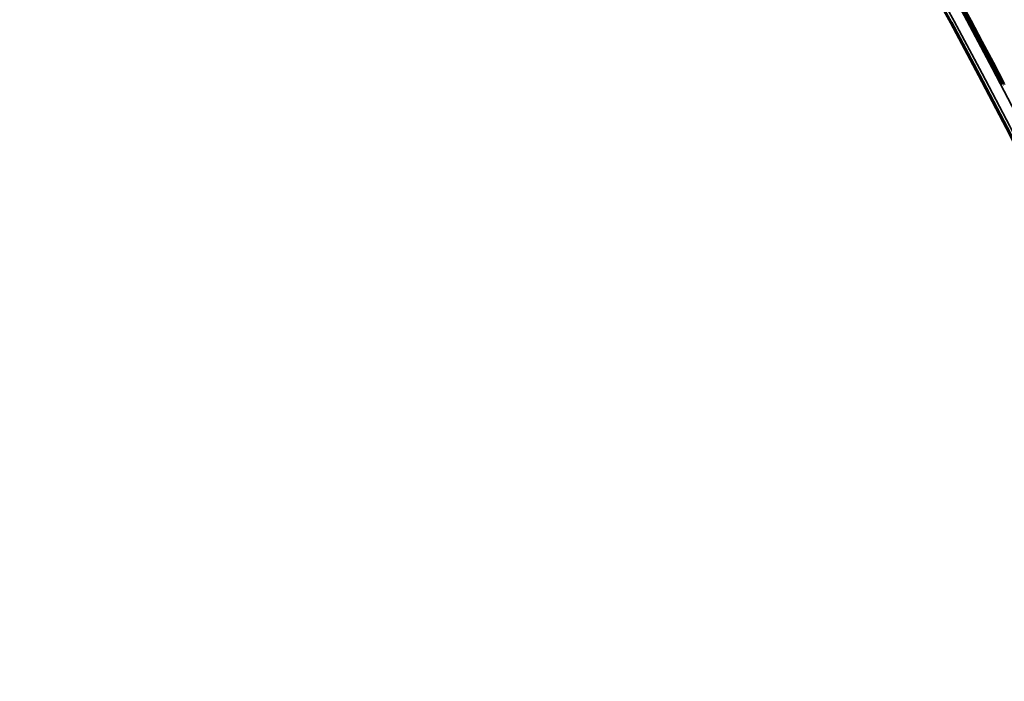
# Model space of a CAD drawing. Header units: millimetres. Extents: x -1503 to 2224, y -4278 to 2541.
# Tile 38 of 50: x 814 to 961, y -3025 to -2926. Entities that reach past the tile are written whole.
import ezdxf

# ---------------------------------------------------------------- set-up
doc = ezdxf.new("R2010")
doc.units = ezdxf.units.MM
doc.header["$LTSCALE"] = 0.75
doc.layers.add('Visible', color=7, linetype='Continuous', lineweight=70)
doc.layers.add('Visible Narrow', color=7, linetype='Continuous', lineweight=35)

msp = doc.modelspace()

# ---------------------------------------------------------------- linework, layer by layer
at = {"layer": 'Visible', "extrusion": (-7.30938e-29, -5.96856e-13, -1)}
for radius in [763.5, 736.5]:
    msp.add_circle((-305.85, -3277.76, -27.4), radius, dxfattribs=at)
at = {"layer": 'Visible'}
msp.add_arc((305.85, -3277.76, 27.8), 739.1, 27.54788, 62.45212, dxfattribs=at)
at = {"layer": 'Visible', "extrusion": (-7.30938e-29, -5.96856e-13, -1)}
for centre, radius, start, end in [((-305.85, -3277.76, -27.6), 739, 117.58742, 152.41258), ((-961.52, -2936.23, -27.5), 1.02, 46.1854, 51.4758)]:
    msp.add_arc(centre, radius, start, end, dxfattribs=at)
at = {"layer": 'Visible', "extrusion": (0.46815, -0.883649, 8.78127e-07)}
msp.add_arc((-524.84, 27.8, 3044.3), 0.3, 89.9994, 179.9994, dxfattribs=at)
at = {"layer": 'Visible', "extrusion": (0, -5.96856e-13, -1)}
msp.add_ellipse((961.09, -2935.95, 27.5), major_axis=(0.385, 0.599), ratio=0.700692, start_param=-1.255831, end_param=-1.242636, dxfattribs=at)
at = {"layer": 'Visible Narrow', "extrusion": (-7.30938e-29, -5.96856e-13, -1)}
for radius in [763, 761.3, 738.7, 737]:
    msp.add_circle((-305.85, -3277.76, -27.9), radius, dxfattribs=at)
at = {"layer": 'Visible Narrow'}
for centre, radius, start, end in [((305.85, -3277.76, 28.1), 739.4, 27.54803, 62.45197), ((961.52, -2936.23, 27.7), 0.814, 131.2652, 133.831)]:
    msp.add_arc(centre, radius, start, end, dxfattribs=at)
at = {"layer": 'Visible Narrow', "extrusion": (0.721215, 0.692711, -3.94636e-13)}
msp.add_arc((-2782.9, 27.5, -1340.5), 0.2, 360, 90, dxfattribs=at)
at = {"layer": 'Visible Narrow'}
msp.add_ellipse((961.27, -2936.06, 27.7), major_axis=(0.342, 0.537), ratio=0.794218, start_param=1.273779, end_param=1.411637, dxfattribs=at)

doc.saveas('drawing.dxf')
